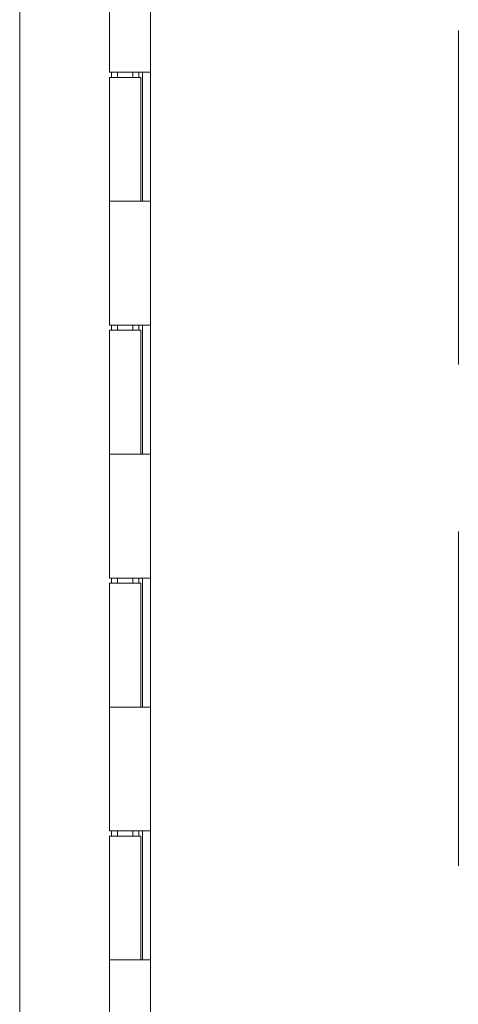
# Model space of a CAD drawing. Header units: inches. Extents: x 14 to 423, y 12 to 263.
# Tile 95 of 124: x 226.21 to 229.68, y 166.13 to 173.92. Entities that reach past the tile are written whole.
import ezdxf

# ---------------------------------------------------------------- set-up
doc = ezdxf.new("R2010")
doc.units = ezdxf.units.IN
doc.header["$LTSCALE"] = 26
doc.header["$MEASUREMENT"] = 0
doc.linetypes.add('DOUBLE_DASH_CHAIN', pattern=[1.2403, 0.6614, -0.0827, 0.1654, -0.0827, 0.1654, -0.0827])
doc.layers.add('Section Line (ANSI)', color=7, linetype='DOUBLE_DASH_CHAIN', lineweight=5)
doc.layers.add('Visible (ANSI)', color=7, linetype='Continuous', lineweight=5)

# ---------------------------------------------------------------- blocks, each defined once
blk = doc.blocks.new('2dTransSection0')
at = {"layer": 'Section Line (ANSI)', "linetype": 'DOUBLE_DASH_CHAIN', "ltscale": 0.023639}
blk.add_line((8.83377, 7.90558), (8.83377, 4.40077), dxfattribs=at)

msp = doc.modelspace()

# ---------------------------------------------------------------- linework, layer by layer
at = {"layer": 'Visible (ANSI)'}
for p, q in [((226.2051, 129.5138), (226.2051, 199.4514)), ((227.2405, 129.7951), (227.2405, 199.1701)), ((226.9155, 173.5026), (226.9155, 174.4826)), ((227.1621, 173.5026), (226.9155, 173.5026)), ((226.9316, 173.4626), (226.9316, 173.5026)), ((226.9805, 173.5026), (226.9805, 173.4626)), ((227.1005, 173.5026), (227.1005, 173.4626)), ((227.1476, 173.4626), (227.1476, 173.5026)), ((227.1621, 173.5026), (227.2401, 173.5026)), ((227.1775, 173.5026), (227.1775, 172.4826)), ((227.2403, 173.5026), (227.2401, 173.5026)), ((227.2403, 173.5026), (227.2403, 172.4826)), ((226.9155, 173.4626), (227.1655, 173.4626)), ((226.9155, 172.4826), (226.9155, 173.4626)), ((227.1655, 172.4826), (227.1655, 173.4626)), ((226.9155, 172.4826), (227.1621, 172.4826)), ((226.9155, 171.5026), (226.9155, 172.4826)), ((227.1621, 172.4826), (226.9155, 172.4826)), ((227.2401, 172.4826), (227.1621, 172.4826)), ((227.2401, 172.4826), (227.2403, 172.4826)), ((227.1621, 171.5026), (226.9155, 171.5026)), ((226.9316, 171.4626), (226.9316, 171.5026)), ((226.9805, 171.5026), (226.9805, 171.4626)), ((227.1005, 171.5026), (227.1005, 171.4626)), ((227.1476, 171.4626), (227.1476, 171.5026)), ((227.1621, 171.5026), (227.2401, 171.5026)), ((227.1775, 171.5026), (227.1775, 170.4826)), ((227.2403, 171.5026), (227.2401, 171.5026)), ((227.2403, 171.5026), (227.2403, 170.4826)), ((226.9155, 171.4626), (227.1655, 171.4626)), ((226.9155, 170.4826), (226.9155, 171.4626)), ((227.1655, 170.4826), (227.1655, 171.4626)), ((226.9155, 170.4826), (227.1621, 170.4826)), ((226.9155, 169.5026), (226.9155, 170.4826)), ((227.1621, 170.4826), (226.9155, 170.4826)), ((227.2401, 170.4826), (227.1621, 170.4826)), ((227.2401, 170.4826), (227.2403, 170.4826)), ((227.1621, 169.5026), (226.9155, 169.5026)), ((226.9155, 169.4626), (227.1655, 169.4626)), ((226.9155, 168.4826), (226.9155, 169.4626)), ((226.9316, 169.4626), (226.9316, 169.5026)), ((226.9805, 169.5026), (226.9805, 169.4626)), ((227.1005, 169.5026), (227.1005, 169.4626)), ((227.1476, 169.4626), (227.1476, 169.5026)), ((227.1621, 169.5026), (227.2401, 169.5026)), ((227.1655, 168.4826), (227.1655, 169.4626)), ((227.1775, 169.5026), (227.1775, 168.4826)), ((227.2403, 169.5026), (227.2401, 169.5026)), ((227.2403, 169.5026), (227.2403, 168.4826)), ((226.9155, 168.4826), (227.1621, 168.4826)), ((226.9155, 167.5026), (226.9155, 168.4826)), ((227.1621, 168.4826), (226.9155, 168.4826)), ((227.2401, 168.4826), (227.1621, 168.4826)), ((227.2401, 168.4826), (227.2403, 168.4826)), ((227.1621, 167.5026), (226.9155, 167.5026)), ((226.9155, 167.4626), (227.1655, 167.4626)), ((226.9155, 166.4826), (226.9155, 167.4626)), ((226.9316, 167.4626), (226.9316, 167.5026)), ((226.9805, 167.5026), (226.9805, 167.4626)), ((227.1005, 167.5026), (227.1005, 167.4626)), ((227.1476, 167.4626), (227.1476, 167.5026)), ((227.1621, 167.5026), (227.2401, 167.5026)), ((227.1655, 166.4826), (227.1655, 167.4626)), ((227.1775, 167.5026), (227.1775, 166.4826)), ((227.2403, 167.5026), (227.2401, 167.5026)), ((227.2403, 167.5026), (227.2403, 166.4826)), ((226.9155, 166.4826), (227.1621, 166.4826)), ((226.9155, 165.5026), (226.9155, 166.4826)), ((227.1621, 166.4826), (226.9155, 166.4826)), ((227.2401, 166.4826), (227.1621, 166.4826)), ((227.2401, 166.4826), (227.2403, 166.4826))]:
    msp.add_line(p, q, dxfattribs=at)

# ---------------------------------------------------------------- block references
at = {"layer": 'Section Line (ANSI)', "xscale": 26, "yscale": 26, "zscale": 26}
msp.add_blockref('2dTransSection0', (0, 0), dxfattribs=at)

doc.saveas('drawing.dxf')
